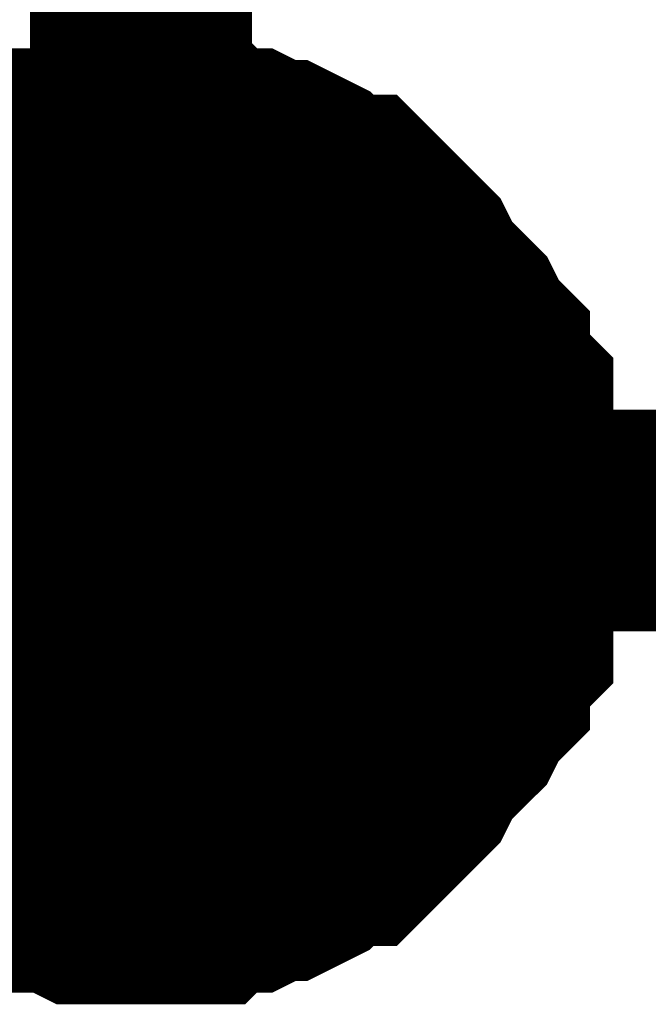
# Model space of a CAD drawing. Header units: inches. Extents: x 0 to 9.5, y -0.01 to 7.51.
# Tile 46 of 59: x 7.7929 to 7.8263, y 5.6241 to 5.6764. Entities that reach past the tile are written whole.
import ezdxf

# ---------------------------------------------------------------- set-up
doc = ezdxf.new("R2010")
doc.units = ezdxf.units.IN
doc.header["$MEASUREMENT"] = 0
doc.layers.add('Sheet', color=255, linetype='Continuous')

msp = doc.modelspace()

# ---------------------------------------------------------------- linework, layer by layer
at = {"layer": 'Sheet'}
for points in [[(6.949602, 5.839534, 0.0118, 0.0118, 0), (6.949602, 5.649802, 0.0118, 0.0118, 0), (7.398943, 5.649802, 0.0118, 0.0118, 0), (7.799322, 5.649802, 0.0118, 0.0118, 0), (8.19908, 5.649802, 0.0118, 0.0118, 0), (8.19908, 5.839534, 0.0118, 0.0118, 0)], [(7.799322, 5.839534, 0.0118, 0.0118, 0), (7.799322, 5.649802, 0.0118, 0.0118, 0)], [(7.786926, 5.665923, 0.0118, 0.0118, 0), (7.788165, 5.666543, 0.0118, 0.0118, 0), (7.788785, 5.666543, 0.0118, 0.0118, 0), (7.789405, 5.667163, 0.0118, 0.0118, 0), (7.790645, 5.667783, 0.0118, 0.0118, 0), (7.791264, 5.668403, 0.0118, 0.0118, 0), (7.792504, 5.668403, 0.0118, 0.0118, 0), (7.793124, 5.669023, 0.0118, 0.0118, 0), (7.794363, 5.669023, 0.0118, 0.0118, 0), (7.794983, 5.669023, 0.0118, 0.0118, 0), (7.796223, 5.669643, 0.0118, 0.0118, 0), (7.797462, 5.669643, 0.0118, 0.0118, 0), (7.798082, 5.669643, 0.0118, 0.0118, 0), (7.799322, 5.669643, 0.0118, 0.0118, 0)], [(7.786926, 5.665923, 0.0118, 0.0118, 0), (7.788165, 5.666543, 0.0118, 0.0118, 0), (7.788785, 5.666543, 0.0118, 0.0118, 0), (7.789405, 5.667163, 0.0118, 0.0118, 0), (7.790645, 5.667783, 0.0118, 0.0118, 0), (7.791264, 5.668403, 0.0118, 0.0118, 0), (7.792504, 5.668403, 0.0118, 0.0118, 0), (7.793124, 5.669023, 0.0118, 0.0118, 0), (7.794363, 5.669023, 0.0118, 0.0118, 0), (7.794983, 5.669023, 0.0118, 0.0118, 0), (7.796223, 5.669643, 0.0118, 0.0118, 0), (7.797462, 5.669643, 0.0118, 0.0118, 0), (7.798082, 5.669643, 0.0118, 0.0118, 0), (7.799322, 5.669643, 0.0118, 0.0118, 0)], [(7.786926, 5.665923, 0.0118, 0.0118, 0), (7.788165, 5.666543, 0.0118, 0.0118, 0), (7.788785, 5.666543, 0.0118, 0.0118, 0), (7.789405, 5.667163, 0.0118, 0.0118, 0), (7.790645, 5.667783, 0.0118, 0.0118, 0), (7.791264, 5.668403, 0.0118, 0.0118, 0), (7.792504, 5.668403, 0.0118, 0.0118, 0), (7.793124, 5.669023, 0.0118, 0.0118, 0), (7.794363, 5.669023, 0.0118, 0.0118, 0), (7.794983, 5.669023, 0.0118, 0.0118, 0), (7.796223, 5.669643, 0.0118, 0.0118, 0), (7.797462, 5.669643, 0.0118, 0.0118, 0), (7.798082, 5.669643, 0.0118, 0.0118, 0), (7.799322, 5.669643, 0.0118, 0.0118, 0)], [(7.786926, 5.665923, 0.0118, 0.0118, 0), (7.788165, 5.666543, 0.0118, 0.0118, 0), (7.788785, 5.666543, 0.0118, 0.0118, 0), (7.789405, 5.667163, 0.0118, 0.0118, 0), (7.790645, 5.667783, 0.0118, 0.0118, 0), (7.791264, 5.668403, 0.0118, 0.0118, 0), (7.792504, 5.668403, 0.0118, 0.0118, 0), (7.793124, 5.669023, 0.0118, 0.0118, 0), (7.794363, 5.669023, 0.0118, 0.0118, 0), (7.794983, 5.669023, 0.0118, 0.0118, 0), (7.796223, 5.669643, 0.0118, 0.0118, 0), (7.797462, 5.669643, 0.0118, 0.0118, 0), (7.798082, 5.669643, 0.0118, 0.0118, 0), (7.799322, 5.669643, 0.0118, 0.0118, 0)], [(7.799322, 5.669643, 0.0118, 0.0118, 0), (7.799322, 5.669643, 0.0118, 0.0118, 0)], [(7.799322, 5.669643, 0.0118, 0.0118, 0), (7.800561, 5.669643, 0.0118, 0.0118, 0), (7.801181, 5.669643, 0.0118, 0.0118, 0), (7.80242, 5.669643, 0.0118, 0.0118, 0), (7.80304, 5.669023, 0.0118, 0.0118, 0), (7.80428, 5.669023, 0.0118, 0.0118, 0), (7.8049, 5.669023, 0.0118, 0.0118, 0), (7.806139, 5.668403, 0.0118, 0.0118, 0), (7.806759, 5.668403, 0.0118, 0.0118, 0), (7.807998, 5.667783, 0.0118, 0.0118, 0), (7.808618, 5.667163, 0.0118, 0.0118, 0), (7.809238, 5.666543, 0.0118, 0.0118, 0), (7.810478, 5.666543, 0.0118, 0.0118, 0), (7.811097, 5.665923, 0.0118, 0.0118, 0), (7.811717, 5.665303, 0.0118, 0.0118, 0), (7.812337, 5.664683, 0.0118, 0.0118, 0), (7.812957, 5.664062, 0.0118, 0.0118, 0), (7.813576, 5.663442, 0.0118, 0.0118, 0), (7.814196, 5.662202, 0.0118, 0.0118, 0), (7.814816, 5.661582, 0.0118, 0.0118, 0), (7.815436, 5.660962, 0.0118, 0.0118, 0), (7.816056, 5.660342, 0.0118, 0.0118, 0), (7.816675, 5.659102, 0.0118, 0.0118, 0), (7.817295, 5.658482, 0.0118, 0.0118, 0), (7.817295, 5.657862, 0.0118, 0.0118, 0), (7.817915, 5.656622, 0.0118, 0.0118, 0), (7.818535, 5.656002, 0.0118, 0.0118, 0), (7.818535, 5.654762, 0.0118, 0.0118, 0), (7.818535, 5.654142, 0.0118, 0.0118, 0), (7.819154, 5.652902, 0.0118, 0.0118, 0), (7.819154, 5.651662, 0.0118, 0.0118, 0), (7.819154, 5.651042, 0.0118, 0.0118, 0), (7.819154, 5.649802, 0.0118, 0.0118, 0)], [(7.799322, 5.669643, 0.0118, 0.0118, 0), (7.799322, 5.669643, 0.0118, 0.0118, 0)], [(7.799322, 5.669643, 0.0118, 0.0118, 0), (7.800561, 5.669643, 0.0118, 0.0118, 0), (7.801181, 5.669643, 0.0118, 0.0118, 0), (7.80242, 5.669643, 0.0118, 0.0118, 0), (7.80304, 5.669023, 0.0118, 0.0118, 0), (7.80428, 5.669023, 0.0118, 0.0118, 0), (7.8049, 5.669023, 0.0118, 0.0118, 0), (7.806139, 5.668403, 0.0118, 0.0118, 0), (7.806759, 5.668403, 0.0118, 0.0118, 0), (7.807998, 5.667783, 0.0118, 0.0118, 0), (7.808618, 5.667163, 0.0118, 0.0118, 0), (7.809238, 5.666543, 0.0118, 0.0118, 0), (7.810478, 5.666543, 0.0118, 0.0118, 0), (7.811097, 5.665923, 0.0118, 0.0118, 0), (7.811717, 5.665303, 0.0118, 0.0118, 0), (7.812337, 5.664683, 0.0118, 0.0118, 0), (7.812957, 5.664062, 0.0118, 0.0118, 0), (7.813576, 5.663442, 0.0118, 0.0118, 0), (7.814196, 5.662202, 0.0118, 0.0118, 0), (7.814816, 5.661582, 0.0118, 0.0118, 0), (7.815436, 5.660962, 0.0118, 0.0118, 0), (7.816056, 5.660342, 0.0118, 0.0118, 0), (7.816675, 5.659102, 0.0118, 0.0118, 0), (7.817295, 5.658482, 0.0118, 0.0118, 0), (7.817295, 5.657862, 0.0118, 0.0118, 0), (7.817915, 5.656622, 0.0118, 0.0118, 0), (7.818535, 5.656002, 0.0118, 0.0118, 0), (7.818535, 5.654762, 0.0118, 0.0118, 0), (7.818535, 5.654142, 0.0118, 0.0118, 0), (7.819154, 5.652902, 0.0118, 0.0118, 0), (7.819154, 5.651662, 0.0118, 0.0118, 0), (7.819154, 5.651042, 0.0118, 0.0118, 0), (7.819154, 5.649802, 0.0118, 0.0118, 0)], [(7.799322, 5.669643, 0.0118, 0.0118, 0), (7.799322, 5.669643, 0.0118, 0.0118, 0)], [(7.799322, 5.669643, 0.0118, 0.0118, 0), (7.800561, 5.669643, 0.0118, 0.0118, 0), (7.801181, 5.669643, 0.0118, 0.0118, 0), (7.80242, 5.669643, 0.0118, 0.0118, 0), (7.80304, 5.669023, 0.0118, 0.0118, 0), (7.80428, 5.669023, 0.0118, 0.0118, 0), (7.8049, 5.669023, 0.0118, 0.0118, 0), (7.806139, 5.668403, 0.0118, 0.0118, 0), (7.806759, 5.668403, 0.0118, 0.0118, 0), (7.807998, 5.667783, 0.0118, 0.0118, 0), (7.808618, 5.667163, 0.0118, 0.0118, 0), (7.809238, 5.666543, 0.0118, 0.0118, 0), (7.810478, 5.666543, 0.0118, 0.0118, 0), (7.811097, 5.665923, 0.0118, 0.0118, 0), (7.811717, 5.665303, 0.0118, 0.0118, 0), (7.812337, 5.664683, 0.0118, 0.0118, 0), (7.812957, 5.664062, 0.0118, 0.0118, 0), (7.813576, 5.663442, 0.0118, 0.0118, 0), (7.814196, 5.662202, 0.0118, 0.0118, 0), (7.814816, 5.661582, 0.0118, 0.0118, 0), (7.815436, 5.660962, 0.0118, 0.0118, 0), (7.816056, 5.660342, 0.0118, 0.0118, 0), (7.816675, 5.659102, 0.0118, 0.0118, 0), (7.817295, 5.658482, 0.0118, 0.0118, 0), (7.817295, 5.657862, 0.0118, 0.0118, 0), (7.817915, 5.656622, 0.0118, 0.0118, 0), (7.818535, 5.656002, 0.0118, 0.0118, 0), (7.818535, 5.654762, 0.0118, 0.0118, 0), (7.818535, 5.654142, 0.0118, 0.0118, 0), (7.819154, 5.652902, 0.0118, 0.0118, 0), (7.819154, 5.651662, 0.0118, 0.0118, 0), (7.819154, 5.651042, 0.0118, 0.0118, 0), (7.819154, 5.649802, 0.0118, 0.0118, 0)], [(7.799322, 5.669643, 0.0118, 0.0118, 0), (7.799322, 5.669643, 0.0118, 0.0118, 0)], [(7.799322, 5.669643, 0.0118, 0.0118, 0), (7.800561, 5.669643, 0.0118, 0.0118, 0), (7.801181, 5.669643, 0.0118, 0.0118, 0), (7.80242, 5.669643, 0.0118, 0.0118, 0), (7.80304, 5.669023, 0.0118, 0.0118, 0), (7.80428, 5.669023, 0.0118, 0.0118, 0), (7.8049, 5.669023, 0.0118, 0.0118, 0), (7.806139, 5.668403, 0.0118, 0.0118, 0), (7.806759, 5.668403, 0.0118, 0.0118, 0), (7.807998, 5.667783, 0.0118, 0.0118, 0), (7.808618, 5.667163, 0.0118, 0.0118, 0), (7.809238, 5.666543, 0.0118, 0.0118, 0), (7.810478, 5.666543, 0.0118, 0.0118, 0), (7.811097, 5.665923, 0.0118, 0.0118, 0), (7.811717, 5.665303, 0.0118, 0.0118, 0), (7.812337, 5.664683, 0.0118, 0.0118, 0), (7.812957, 5.664062, 0.0118, 0.0118, 0), (7.813576, 5.663442, 0.0118, 0.0118, 0), (7.814196, 5.662202, 0.0118, 0.0118, 0), (7.814816, 5.661582, 0.0118, 0.0118, 0), (7.815436, 5.660962, 0.0118, 0.0118, 0), (7.816056, 5.660342, 0.0118, 0.0118, 0), (7.816675, 5.659102, 0.0118, 0.0118, 0), (7.817295, 5.658482, 0.0118, 0.0118, 0), (7.817295, 5.657862, 0.0118, 0.0118, 0), (7.817915, 5.656622, 0.0118, 0.0118, 0), (7.818535, 5.656002, 0.0118, 0.0118, 0), (7.818535, 5.654762, 0.0118, 0.0118, 0), (7.818535, 5.654142, 0.0118, 0.0118, 0), (7.819154, 5.652902, 0.0118, 0.0118, 0), (7.819154, 5.651662, 0.0118, 0.0118, 0), (7.819154, 5.651042, 0.0118, 0.0118, 0), (7.819154, 5.649802, 0.0118, 0.0118, 0)], [(7.790645, 5.667783, 0.0039, 0.0039, 0), (7.791264, 5.668403, 0.0039, 0.0039, 0), (7.792504, 5.668403, 0.0039, 0.0039, 0), (7.793124, 5.669023, 0.0039, 0.0039, 0), (7.794363, 5.669023, 0.0039, 0.0039, 0), (7.794983, 5.669023, 0.0039, 0.0039, 0), (7.796223, 5.669643, 0.0039, 0.0039, 0), (7.797462, 5.669643, 0.0039, 0.0039, 0), (7.798082, 5.669643, 0.0039, 0.0039, 0), (7.799322, 5.669643, 0.0039, 0.0039, 0)], [(7.790645, 5.667783, 0.0039, 0.0039, 0), (7.791264, 5.668403, 0.0039, 0.0039, 0), (7.792504, 5.668403, 0.0039, 0.0039, 0), (7.793124, 5.669023, 0.0039, 0.0039, 0), (7.794363, 5.669023, 0.0039, 0.0039, 0), (7.794983, 5.669023, 0.0039, 0.0039, 0), (7.796223, 5.669643, 0.0039, 0.0039, 0), (7.797462, 5.669643, 0.0039, 0.0039, 0), (7.798082, 5.669643, 0.0039, 0.0039, 0), (7.799322, 5.669643, 0.0039, 0.0039, 0)], [(7.790645, 5.667783, 0.0039, 0.0039, 0), (7.791264, 5.668403, 0.0039, 0.0039, 0), (7.792504, 5.668403, 0.0039, 0.0039, 0), (7.793124, 5.669023, 0.0039, 0.0039, 0), (7.794363, 5.669023, 0.0039, 0.0039, 0), (7.794983, 5.669023, 0.0039, 0.0039, 0), (7.796223, 5.669643, 0.0039, 0.0039, 0), (7.797462, 5.669643, 0.0039, 0.0039, 0), (7.798082, 5.669643, 0.0039, 0.0039, 0), (7.799322, 5.669643, 0.0039, 0.0039, 0)], [(7.790645, 5.667783, 0.0039, 0.0039, 0), (7.791264, 5.668403, 0.0039, 0.0039, 0), (7.792504, 5.668403, 0.0039, 0.0039, 0), (7.793124, 5.669023, 0.0039, 0.0039, 0), (7.794363, 5.669023, 0.0039, 0.0039, 0), (7.794983, 5.669023, 0.0039, 0.0039, 0), (7.796223, 5.669643, 0.0039, 0.0039, 0), (7.797462, 5.669643, 0.0039, 0.0039, 0), (7.798082, 5.669643, 0.0039, 0.0039, 0), (7.799322, 5.669643, 0.0039, 0.0039, 0)], [(7.799322, 5.669643, 0.0039, 0.0039, 0), (7.799322, 5.669643, 0.0039, 0.0039, 0)], [(7.799322, 5.669643, 0.0039, 0.0039, 0), (7.800561, 5.669643, 0.0039, 0.0039, 0), (7.801181, 5.669643, 0.0039, 0.0039, 0), (7.80242, 5.669643, 0.0039, 0.0039, 0), (7.80304, 5.669023, 0.0039, 0.0039, 0), (7.80428, 5.669023, 0.0039, 0.0039, 0), (7.8049, 5.669023, 0.0039, 0.0039, 0), (7.806139, 5.668403, 0.0039, 0.0039, 0), (7.806759, 5.668403, 0.0039, 0.0039, 0), (7.807998, 5.667783, 0.0039, 0.0039, 0), (7.808618, 5.667163, 0.0039, 0.0039, 0), (7.809238, 5.666543, 0.0039, 0.0039, 0), (7.810478, 5.666543, 0.0039, 0.0039, 0), (7.811097, 5.665923, 0.0039, 0.0039, 0), (7.811717, 5.665303, 0.0039, 0.0039, 0), (7.812337, 5.664683, 0.0039, 0.0039, 0), (7.812957, 5.664062, 0.0039, 0.0039, 0), (7.813576, 5.663442, 0.0039, 0.0039, 0), (7.814196, 5.662202, 0.0039, 0.0039, 0), (7.814816, 5.661582, 0.0039, 0.0039, 0), (7.815436, 5.660962, 0.0039, 0.0039, 0), (7.816056, 5.660342, 0.0039, 0.0039, 0), (7.816675, 5.659102, 0.0039, 0.0039, 0), (7.817295, 5.658482, 0.0039, 0.0039, 0), (7.817295, 5.657862, 0.0039, 0.0039, 0), (7.817915, 5.656622, 0.0039, 0.0039, 0), (7.818535, 5.656002, 0.0039, 0.0039, 0), (7.818535, 5.654762, 0.0039, 0.0039, 0), (7.818535, 5.654142, 0.0039, 0.0039, 0), (7.819154, 5.652902, 0.0039, 0.0039, 0), (7.819154, 5.651662, 0.0039, 0.0039, 0), (7.819154, 5.651042, 0.0039, 0.0039, 0), (7.819154, 5.649802, 0.0039, 0.0039, 0)], [(7.799322, 5.669643, 0.0039, 0.0039, 0), (7.799322, 5.669643, 0.0039, 0.0039, 0)], [(7.799322, 5.669643, 0.0039, 0.0039, 0), (7.800561, 5.669643, 0.0039, 0.0039, 0), (7.801181, 5.669643, 0.0039, 0.0039, 0), (7.80242, 5.669643, 0.0039, 0.0039, 0), (7.80304, 5.669023, 0.0039, 0.0039, 0), (7.80428, 5.669023, 0.0039, 0.0039, 0), (7.8049, 5.669023, 0.0039, 0.0039, 0), (7.806139, 5.668403, 0.0039, 0.0039, 0), (7.806759, 5.668403, 0.0039, 0.0039, 0), (7.807998, 5.667783, 0.0039, 0.0039, 0), (7.808618, 5.667163, 0.0039, 0.0039, 0), (7.809238, 5.666543, 0.0039, 0.0039, 0), (7.810478, 5.666543, 0.0039, 0.0039, 0), (7.811097, 5.665923, 0.0039, 0.0039, 0), (7.811717, 5.665303, 0.0039, 0.0039, 0), (7.812337, 5.664683, 0.0039, 0.0039, 0), (7.812957, 5.664062, 0.0039, 0.0039, 0), (7.813576, 5.663442, 0.0039, 0.0039, 0), (7.814196, 5.662202, 0.0039, 0.0039, 0), (7.814816, 5.661582, 0.0039, 0.0039, 0), (7.815436, 5.660962, 0.0039, 0.0039, 0), (7.816056, 5.660342, 0.0039, 0.0039, 0), (7.816675, 5.659102, 0.0039, 0.0039, 0), (7.817295, 5.658482, 0.0039, 0.0039, 0), (7.817295, 5.657862, 0.0039, 0.0039, 0), (7.817915, 5.656622, 0.0039, 0.0039, 0), (7.818535, 5.656002, 0.0039, 0.0039, 0), (7.818535, 5.654762, 0.0039, 0.0039, 0), (7.818535, 5.654142, 0.0039, 0.0039, 0), (7.819154, 5.652902, 0.0039, 0.0039, 0), (7.819154, 5.651662, 0.0039, 0.0039, 0), (7.819154, 5.651042, 0.0039, 0.0039, 0), (7.819154, 5.649802, 0.0039, 0.0039, 0)], [(7.799322, 5.669643, 0.0039, 0.0039, 0), (7.799322, 5.669643, 0.0039, 0.0039, 0)], [(7.799322, 5.669643, 0.0039, 0.0039, 0), (7.800561, 5.669643, 0.0039, 0.0039, 0), (7.801181, 5.669643, 0.0039, 0.0039, 0), (7.80242, 5.669643, 0.0039, 0.0039, 0), (7.80304, 5.669023, 0.0039, 0.0039, 0), (7.80428, 5.669023, 0.0039, 0.0039, 0), (7.8049, 5.669023, 0.0039, 0.0039, 0), (7.806139, 5.668403, 0.0039, 0.0039, 0), (7.806759, 5.668403, 0.0039, 0.0039, 0), (7.807998, 5.667783, 0.0039, 0.0039, 0), (7.808618, 5.667163, 0.0039, 0.0039, 0), (7.809238, 5.666543, 0.0039, 0.0039, 0), (7.810478, 5.666543, 0.0039, 0.0039, 0), (7.811097, 5.665923, 0.0039, 0.0039, 0), (7.811717, 5.665303, 0.0039, 0.0039, 0), (7.812337, 5.664683, 0.0039, 0.0039, 0), (7.812957, 5.664062, 0.0039, 0.0039, 0), (7.813576, 5.663442, 0.0039, 0.0039, 0), (7.814196, 5.662202, 0.0039, 0.0039, 0), (7.814816, 5.661582, 0.0039, 0.0039, 0), (7.815436, 5.660962, 0.0039, 0.0039, 0), (7.816056, 5.660342, 0.0039, 0.0039, 0), (7.816675, 5.659102, 0.0039, 0.0039, 0), (7.817295, 5.658482, 0.0039, 0.0039, 0), (7.817295, 5.657862, 0.0039, 0.0039, 0), (7.817915, 5.656622, 0.0039, 0.0039, 0), (7.818535, 5.656002, 0.0039, 0.0039, 0), (7.818535, 5.654762, 0.0039, 0.0039, 0), (7.818535, 5.654142, 0.0039, 0.0039, 0), (7.819154, 5.652902, 0.0039, 0.0039, 0), (7.819154, 5.651662, 0.0039, 0.0039, 0), (7.819154, 5.651042, 0.0039, 0.0039, 0), (7.819154, 5.649802, 0.0039, 0.0039, 0)], [(7.799322, 5.669643, 0.0039, 0.0039, 0), (7.799322, 5.669643, 0.0039, 0.0039, 0)], [(7.799322, 5.669643, 0.0039, 0.0039, 0), (7.800561, 5.669643, 0.0039, 0.0039, 0), (7.801181, 5.669643, 0.0039, 0.0039, 0), (7.80242, 5.669643, 0.0039, 0.0039, 0), (7.80304, 5.669023, 0.0039, 0.0039, 0), (7.80428, 5.669023, 0.0039, 0.0039, 0), (7.8049, 5.669023, 0.0039, 0.0039, 0), (7.806139, 5.668403, 0.0039, 0.0039, 0), (7.806759, 5.668403, 0.0039, 0.0039, 0), (7.807998, 5.667783, 0.0039, 0.0039, 0), (7.808618, 5.667163, 0.0039, 0.0039, 0), (7.809238, 5.666543, 0.0039, 0.0039, 0), (7.810478, 5.666543, 0.0039, 0.0039, 0), (7.811097, 5.665923, 0.0039, 0.0039, 0), (7.811717, 5.665303, 0.0039, 0.0039, 0), (7.812337, 5.664683, 0.0039, 0.0039, 0), (7.812957, 5.664062, 0.0039, 0.0039, 0), (7.813576, 5.663442, 0.0039, 0.0039, 0), (7.814196, 5.662202, 0.0039, 0.0039, 0), (7.814816, 5.661582, 0.0039, 0.0039, 0), (7.815436, 5.660962, 0.0039, 0.0039, 0), (7.816056, 5.660342, 0.0039, 0.0039, 0), (7.816675, 5.659102, 0.0039, 0.0039, 0), (7.817295, 5.658482, 0.0039, 0.0039, 0), (7.817295, 5.657862, 0.0039, 0.0039, 0), (7.817915, 5.656622, 0.0039, 0.0039, 0), (7.818535, 5.656002, 0.0039, 0.0039, 0), (7.818535, 5.654762, 0.0039, 0.0039, 0), (7.818535, 5.654142, 0.0039, 0.0039, 0), (7.819154, 5.652902, 0.0039, 0.0039, 0), (7.819154, 5.651662, 0.0039, 0.0039, 0), (7.819154, 5.651042, 0.0039, 0.0039, 0), (7.819154, 5.649802, 0.0039, 0.0039, 0)], [(7.819154, 5.649802, 0.0118, 0.0118, 0), (7.819154, 5.648562, 0.0118, 0.0118, 0), (7.819154, 5.647941, 0.0118, 0.0118, 0), (7.819154, 5.646701, 0.0118, 0.0118, 0), (7.818535, 5.645461, 0.0118, 0.0118, 0), (7.818535, 5.644841, 0.0118, 0.0118, 0), (7.818535, 5.643601, 0.0118, 0.0118, 0), (7.817915, 5.642981, 0.0118, 0.0118, 0), (7.817295, 5.641741, 0.0118, 0.0118, 0), (7.817295, 5.641121, 0.0118, 0.0118, 0), (7.816675, 5.640501, 0.0118, 0.0118, 0), (7.816056, 5.639261, 0.0118, 0.0118, 0), (7.815436, 5.638641, 0.0118, 0.0118, 0), (7.814816, 5.638021, 0.0118, 0.0118, 0), (7.814196, 5.637401, 0.0118, 0.0118, 0), (7.813576, 5.636161, 0.0118, 0.0118, 0), (7.812957, 5.635541, 0.0118, 0.0118, 0), (7.812337, 5.634921, 0.0118, 0.0118, 0), (7.811717, 5.634301, 0.0118, 0.0118, 0), (7.811097, 5.633681, 0.0118, 0.0118, 0), (7.810478, 5.633061, 0.0118, 0.0118, 0), (7.809238, 5.633061, 0.0118, 0.0118, 0), (7.808618, 5.63244, 0.0118, 0.0118, 0), (7.807998, 5.63182, 0.0118, 0.0118, 0), (7.806759, 5.6312, 0.0118, 0.0118, 0), (7.806139, 5.6312, 0.0118, 0.0118, 0), (7.8049, 5.63058, 0.0118, 0.0118, 0), (7.80428, 5.63058, 0.0118, 0.0118, 0), (7.80304, 5.63058, 0.0118, 0.0118, 0), (7.80242, 5.62996, 0.0118, 0.0118, 0), (7.801181, 5.62996, 0.0118, 0.0118, 0), (7.800561, 5.62996, 0.0118, 0.0118, 0), (7.799322, 5.62996, 0.0118, 0.0118, 0)], [(7.819154, 5.649802, 0.0118, 0.0118, 0), (7.819154, 5.648562, 0.0118, 0.0118, 0), (7.819154, 5.647941, 0.0118, 0.0118, 0), (7.819154, 5.646701, 0.0118, 0.0118, 0), (7.818535, 5.645461, 0.0118, 0.0118, 0), (7.818535, 5.644841, 0.0118, 0.0118, 0), (7.818535, 5.643601, 0.0118, 0.0118, 0), (7.817915, 5.642981, 0.0118, 0.0118, 0), (7.817295, 5.641741, 0.0118, 0.0118, 0), (7.817295, 5.641121, 0.0118, 0.0118, 0), (7.816675, 5.640501, 0.0118, 0.0118, 0), (7.816056, 5.639261, 0.0118, 0.0118, 0), (7.815436, 5.638641, 0.0118, 0.0118, 0), (7.814816, 5.638021, 0.0118, 0.0118, 0), (7.814196, 5.637401, 0.0118, 0.0118, 0), (7.813576, 5.636161, 0.0118, 0.0118, 0), (7.812957, 5.635541, 0.0118, 0.0118, 0), (7.812337, 5.634921, 0.0118, 0.0118, 0), (7.811717, 5.634301, 0.0118, 0.0118, 0), (7.811097, 5.633681, 0.0118, 0.0118, 0), (7.810478, 5.633061, 0.0118, 0.0118, 0), (7.809238, 5.633061, 0.0118, 0.0118, 0), (7.808618, 5.63244, 0.0118, 0.0118, 0), (7.807998, 5.63182, 0.0118, 0.0118, 0), (7.806759, 5.6312, 0.0118, 0.0118, 0), (7.806139, 5.6312, 0.0118, 0.0118, 0), (7.8049, 5.63058, 0.0118, 0.0118, 0), (7.80428, 5.63058, 0.0118, 0.0118, 0), (7.80304, 5.63058, 0.0118, 0.0118, 0), (7.80242, 5.62996, 0.0118, 0.0118, 0), (7.801181, 5.62996, 0.0118, 0.0118, 0), (7.800561, 5.62996, 0.0118, 0.0118, 0), (7.799322, 5.62996, 0.0118, 0.0118, 0)], [(7.819154, 5.649802, 0.0118, 0.0118, 0), (7.819154, 5.648562, 0.0118, 0.0118, 0), (7.819154, 5.647941, 0.0118, 0.0118, 0), (7.819154, 5.646701, 0.0118, 0.0118, 0), (7.818535, 5.645461, 0.0118, 0.0118, 0), (7.818535, 5.644841, 0.0118, 0.0118, 0), (7.818535, 5.643601, 0.0118, 0.0118, 0), (7.817915, 5.642981, 0.0118, 0.0118, 0), (7.817295, 5.641741, 0.0118, 0.0118, 0), (7.817295, 5.641121, 0.0118, 0.0118, 0), (7.816675, 5.640501, 0.0118, 0.0118, 0), (7.816056, 5.639261, 0.0118, 0.0118, 0), (7.815436, 5.638641, 0.0118, 0.0118, 0), (7.814816, 5.638021, 0.0118, 0.0118, 0), (7.814196, 5.637401, 0.0118, 0.0118, 0), (7.813576, 5.636161, 0.0118, 0.0118, 0), (7.812957, 5.635541, 0.0118, 0.0118, 0), (7.812337, 5.634921, 0.0118, 0.0118, 0), (7.811717, 5.634301, 0.0118, 0.0118, 0), (7.811097, 5.633681, 0.0118, 0.0118, 0), (7.810478, 5.633061, 0.0118, 0.0118, 0), (7.809238, 5.633061, 0.0118, 0.0118, 0), (7.808618, 5.63244, 0.0118, 0.0118, 0), (7.807998, 5.63182, 0.0118, 0.0118, 0), (7.806759, 5.6312, 0.0118, 0.0118, 0), (7.806139, 5.6312, 0.0118, 0.0118, 0), (7.8049, 5.63058, 0.0118, 0.0118, 0), (7.80428, 5.63058, 0.0118, 0.0118, 0), (7.80304, 5.63058, 0.0118, 0.0118, 0), (7.80242, 5.62996, 0.0118, 0.0118, 0), (7.801181, 5.62996, 0.0118, 0.0118, 0), (7.800561, 5.62996, 0.0118, 0.0118, 0), (7.799322, 5.62996, 0.0118, 0.0118, 0)], [(7.819154, 5.649802, 0.0118, 0.0118, 0), (7.819154, 5.648562, 0.0118, 0.0118, 0), (7.819154, 5.647941, 0.0118, 0.0118, 0), (7.819154, 5.646701, 0.0118, 0.0118, 0), (7.818535, 5.645461, 0.0118, 0.0118, 0), (7.818535, 5.644841, 0.0118, 0.0118, 0), (7.818535, 5.643601, 0.0118, 0.0118, 0), (7.817915, 5.642981, 0.0118, 0.0118, 0), (7.817295, 5.641741, 0.0118, 0.0118, 0), (7.817295, 5.641121, 0.0118, 0.0118, 0), (7.816675, 5.640501, 0.0118, 0.0118, 0), (7.816056, 5.639261, 0.0118, 0.0118, 0), (7.815436, 5.638641, 0.0118, 0.0118, 0), (7.814816, 5.638021, 0.0118, 0.0118, 0), (7.814196, 5.637401, 0.0118, 0.0118, 0), (7.813576, 5.636161, 0.0118, 0.0118, 0), (7.812957, 5.635541, 0.0118, 0.0118, 0), (7.812337, 5.634921, 0.0118, 0.0118, 0), (7.811717, 5.634301, 0.0118, 0.0118, 0), (7.811097, 5.633681, 0.0118, 0.0118, 0), (7.810478, 5.633061, 0.0118, 0.0118, 0), (7.809238, 5.633061, 0.0118, 0.0118, 0), (7.808618, 5.63244, 0.0118, 0.0118, 0), (7.807998, 5.63182, 0.0118, 0.0118, 0), (7.806759, 5.6312, 0.0118, 0.0118, 0), (7.806139, 5.6312, 0.0118, 0.0118, 0), (7.8049, 5.63058, 0.0118, 0.0118, 0), (7.80428, 5.63058, 0.0118, 0.0118, 0), (7.80304, 5.63058, 0.0118, 0.0118, 0), (7.80242, 5.62996, 0.0118, 0.0118, 0), (7.801181, 5.62996, 0.0118, 0.0118, 0), (7.800561, 5.62996, 0.0118, 0.0118, 0), (7.799322, 5.62996, 0.0118, 0.0118, 0)], [(7.819154, 5.649802, 0.0118, 0.0118, 0), (7.819154, 5.649802, 0.0118, 0.0118, 0), (7.819154, 5.649802, 0.0118, 0.0118, 0), (7.819154, 5.649802, 0.0118, 0.0118, 0), (7.819154, 5.649802, 0.0118, 0.0118, 0), (7.819154, 5.649802, 0.0118, 0.0118, 0), (7.819154, 5.649802, 0.0118, 0.0118, 0), (7.819154, 5.649802, 0.0118, 0.0118, 0), (7.819154, 5.649802, 0.0118, 0.0118, 0), (7.819154, 5.649802, 0.0118, 0.0118, 0), (7.819154, 5.649802, 0.0118, 0.0118, 0), (7.819154, 5.649802, 0.0118, 0.0118, 0), (7.819154, 5.649802, 0.0118, 0.0118, 0), (7.819154, 5.649802, 0.0118, 0.0118, 0), (7.819154, 5.649802, 0.0118, 0.0118, 0), (7.819154, 5.649802, 0.0118, 0.0118, 0), (7.819154, 5.649802, 0.0118, 0.0118, 0), (7.819154, 5.649802, 0.0118, 0.0118, 0), (7.819154, 5.649802, 0.0118, 0.0118, 0), (7.819154, 5.649802, 0.0118, 0.0118, 0), (7.819154, 5.649802, 0.0118, 0.0118, 0), (7.819154, 5.649802, 0.0118, 0.0118, 0), (7.819154, 5.649802, 0.0118, 0.0118, 0), (7.819154, 5.649802, 0.0118, 0.0118, 0), (7.819154, 5.649802, 0.0118, 0.0118, 0), (7.819154, 5.649802, 0.0118, 0.0118, 0), (7.819154, 5.649802, 0.0118, 0.0118, 0), (7.819154, 5.649802, 0.0118, 0.0118, 0), (7.819154, 5.649802, 0.0118, 0.0118, 0), (7.819154, 5.649802, 0.0118, 0.0118, 0), (7.819154, 5.649802, 0.0118, 0.0118, 0), (7.819154, 5.649802, 0.0118, 0.0118, 0), (7.819154, 5.649802, 0.0118, 0.0118, 0)], [(7.819154, 5.649802, 0.0118, 0.0118, 0), (7.819154, 5.649802, 0.0118, 0.0118, 0)], [(7.819154, 5.649802, 0.0118, 0.0118, 0), (7.819154, 5.649802, 0.0118, 0.0118, 0), (7.819154, 5.649802, 0.0118, 0.0118, 0), (7.819154, 5.649802, 0.0118, 0.0118, 0), (7.819154, 5.649802, 0.0118, 0.0118, 0), (7.819154, 5.649802, 0.0118, 0.0118, 0), (7.819154, 5.649802, 0.0118, 0.0118, 0), (7.819154, 5.649802, 0.0118, 0.0118, 0), (7.819154, 5.649802, 0.0118, 0.0118, 0), (7.819154, 5.649802, 0.0118, 0.0118, 0), (7.819154, 5.649802, 0.0118, 0.0118, 0), (7.819154, 5.649802, 0.0118, 0.0118, 0), (7.819154, 5.649802, 0.0118, 0.0118, 0), (7.819154, 5.649802, 0.0118, 0.0118, 0), (7.819154, 5.649802, 0.0118, 0.0118, 0), (7.819154, 5.649802, 0.0118, 0.0118, 0), (7.819154, 5.649802, 0.0118, 0.0118, 0), (7.819154, 5.649802, 0.0118, 0.0118, 0), (7.819154, 5.649802, 0.0118, 0.0118, 0), (7.819154, 5.649802, 0.0118, 0.0118, 0), (7.819154, 5.649802, 0.0118, 0.0118, 0), (7.819154, 5.649802, 0.0118, 0.0118, 0), (7.819154, 5.649802, 0.0118, 0.0118, 0), (7.819154, 5.649802, 0.0118, 0.0118, 0), (7.819154, 5.649802, 0.0118, 0.0118, 0), (7.819154, 5.649802, 0.0118, 0.0118, 0), (7.819154, 5.649802, 0.0118, 0.0118, 0), (7.819154, 5.649802, 0.0118, 0.0118, 0), (7.819154, 5.649802, 0.0118, 0.0118, 0), (7.819154, 5.649802, 0.0118, 0.0118, 0), (7.819154, 5.649802, 0.0118, 0.0118, 0), (7.819154, 5.649802, 0.0118, 0.0118, 0), (7.819154, 5.649802, 0.0118, 0.0118, 0)], [(7.819154, 5.649802, 0.0118, 0.0118, 0), (7.819154, 5.649802, 0.0118, 0.0118, 0)], [(7.819154, 5.649802, 0.0118, 0.0118, 0), (7.819154, 5.649802, 0.0118, 0.0118, 0), (7.819154, 5.649802, 0.0118, 0.0118, 0), (7.819154, 5.649802, 0.0118, 0.0118, 0), (7.819154, 5.649802, 0.0118, 0.0118, 0), (7.819154, 5.649802, 0.0118, 0.0118, 0), (7.819154, 5.649802, 0.0118, 0.0118, 0), (7.819154, 5.649802, 0.0118, 0.0118, 0), (7.819154, 5.649802, 0.0118, 0.0118, 0), (7.819154, 5.649802, 0.0118, 0.0118, 0), (7.819154, 5.649802, 0.0118, 0.0118, 0), (7.819154, 5.649802, 0.0118, 0.0118, 0), (7.819154, 5.649802, 0.0118, 0.0118, 0), (7.819154, 5.649802, 0.0118, 0.0118, 0), (7.819154, 5.649802, 0.0118, 0.0118, 0), (7.819154, 5.649802, 0.0118, 0.0118, 0), (7.819154, 5.649802, 0.0118, 0.0118, 0), (7.819154, 5.649802, 0.0118, 0.0118, 0), (7.819154, 5.649802, 0.0118, 0.0118, 0), (7.819154, 5.649802, 0.0118, 0.0118, 0), (7.819154, 5.649802, 0.0118, 0.0118, 0), (7.819154, 5.649802, 0.0118, 0.0118, 0), (7.819154, 5.649802, 0.0118, 0.0118, 0), (7.819154, 5.649802, 0.0118, 0.0118, 0), (7.819154, 5.649802, 0.0118, 0.0118, 0), (7.819154, 5.649802, 0.0118, 0.0118, 0), (7.819154, 5.649802, 0.0118, 0.0118, 0), (7.819154, 5.649802, 0.0118, 0.0118, 0), (7.819154, 5.649802, 0.0118, 0.0118, 0), (7.819154, 5.649802, 0.0118, 0.0118, 0), (7.819154, 5.649802, 0.0118, 0.0118, 0), (7.819154, 5.649802, 0.0118, 0.0118, 0), (7.819154, 5.649802, 0.0118, 0.0118, 0)], [(7.819154, 5.649802, 0.0118, 0.0118, 0), (7.819154, 5.649802, 0.0118, 0.0118, 0)], [(7.819154, 5.649802, 0.0118, 0.0118, 0), (7.819154, 5.649802, 0.0118, 0.0118, 0), (7.819154, 5.649802, 0.0118, 0.0118, 0), (7.819154, 5.649802, 0.0118, 0.0118, 0), (7.819154, 5.649802, 0.0118, 0.0118, 0), (7.819154, 5.649802, 0.0118, 0.0118, 0), (7.819154, 5.649802, 0.0118, 0.0118, 0), (7.819154, 5.649802, 0.0118, 0.0118, 0), (7.819154, 5.649802, 0.0118, 0.0118, 0), (7.819154, 5.649802, 0.0118, 0.0118, 0), (7.819154, 5.649802, 0.0118, 0.0118, 0), (7.819154, 5.649802, 0.0118, 0.0118, 0), (7.819154, 5.649802, 0.0118, 0.0118, 0), (7.819154, 5.649802, 0.0118, 0.0118, 0), (7.819154, 5.649802, 0.0118, 0.0118, 0), (7.819154, 5.649802, 0.0118, 0.0118, 0), (7.819154, 5.649802, 0.0118, 0.0118, 0), (7.819154, 5.649802, 0.0118, 0.0118, 0), (7.819154, 5.649802, 0.0118, 0.0118, 0), (7.819154, 5.649802, 0.0118, 0.0118, 0), (7.819154, 5.649802, 0.0118, 0.0118, 0), (7.819154, 5.649802, 0.0118, 0.0118, 0), (7.819154, 5.649802, 0.0118, 0.0118, 0), (7.819154, 5.649802, 0.0118, 0.0118, 0), (7.819154, 5.649802, 0.0118, 0.0118, 0), (7.819154, 5.649802, 0.0118, 0.0118, 0), (7.819154, 5.649802, 0.0118, 0.0118, 0), (7.819154, 5.649802, 0.0118, 0.0118, 0), (7.819154, 5.649802, 0.0118, 0.0118, 0), (7.819154, 5.649802, 0.0118, 0.0118, 0), (7.819154, 5.649802, 0.0118, 0.0118, 0), (7.819154, 5.649802, 0.0118, 0.0118, 0), (7.819154, 5.649802, 0.0118, 0.0118, 0)], [(7.819154, 5.649802, 0.0118, 0.0118, 0), (7.819154, 5.649802, 0.0118, 0.0118, 0)], [(7.819154, 5.649802, 0.0039, 0.0039, 0), (7.819154, 5.648562, 0.0039, 0.0039, 0), (7.819154, 5.647941, 0.0039, 0.0039, 0), (7.819154, 5.646701, 0.0039, 0.0039, 0), (7.818535, 5.645461, 0.0039, 0.0039, 0), (7.818535, 5.644841, 0.0039, 0.0039, 0), (7.818535, 5.643601, 0.0039, 0.0039, 0), (7.817915, 5.642981, 0.0039, 0.0039, 0), (7.817295, 5.641741, 0.0039, 0.0039, 0), (7.817295, 5.641121, 0.0039, 0.0039, 0), (7.816675, 5.640501, 0.0039, 0.0039, 0), (7.816056, 5.639261, 0.0039, 0.0039, 0), (7.815436, 5.638641, 0.0039, 0.0039, 0), (7.814816, 5.638021, 0.0039, 0.0039, 0), (7.814196, 5.637401, 0.0039, 0.0039, 0), (7.813576, 5.636161, 0.0039, 0.0039, 0), (7.812957, 5.635541, 0.0039, 0.0039, 0), (7.812337, 5.634921, 0.0039, 0.0039, 0), (7.811717, 5.634301, 0.0039, 0.0039, 0), (7.811097, 5.633681, 0.0039, 0.0039, 0), (7.810478, 5.633061, 0.0039, 0.0039, 0), (7.809238, 5.633061, 0.0039, 0.0039, 0), (7.808618, 5.63244, 0.0039, 0.0039, 0), (7.807998, 5.63182, 0.0039, 0.0039, 0), (7.806759, 5.6312, 0.0039, 0.0039, 0), (7.806139, 5.6312, 0.0039, 0.0039, 0), (7.8049, 5.63058, 0.0039, 0.0039, 0), (7.80428, 5.63058, 0.0039, 0.0039, 0), (7.80304, 5.63058, 0.0039, 0.0039, 0), (7.80242, 5.62996, 0.0039, 0.0039, 0), (7.801181, 5.62996, 0.0039, 0.0039, 0), (7.800561, 5.62996, 0.0039, 0.0039, 0), (7.799322, 5.62996, 0.0039, 0.0039, 0)], [(7.819154, 5.649802, 0.0039, 0.0039, 0), (7.819154, 5.648562, 0.0039, 0.0039, 0), (7.819154, 5.647941, 0.0039, 0.0039, 0), (7.819154, 5.646701, 0.0039, 0.0039, 0), (7.818535, 5.645461, 0.0039, 0.0039, 0), (7.818535, 5.644841, 0.0039, 0.0039, 0), (7.818535, 5.643601, 0.0039, 0.0039, 0), (7.817915, 5.642981, 0.0039, 0.0039, 0), (7.817295, 5.641741, 0.0039, 0.0039, 0), (7.817295, 5.641121, 0.0039, 0.0039, 0), (7.816675, 5.640501, 0.0039, 0.0039, 0), (7.816056, 5.639261, 0.0039, 0.0039, 0), (7.815436, 5.638641, 0.0039, 0.0039, 0), (7.814816, 5.638021, 0.0039, 0.0039, 0), (7.814196, 5.637401, 0.0039, 0.0039, 0), (7.813576, 5.636161, 0.0039, 0.0039, 0), (7.812957, 5.635541, 0.0039, 0.0039, 0), (7.812337, 5.634921, 0.0039, 0.0039, 0), (7.811717, 5.634301, 0.0039, 0.0039, 0), (7.811097, 5.633681, 0.0039, 0.0039, 0), (7.810478, 5.633061, 0.0039, 0.0039, 0), (7.809238, 5.633061, 0.0039, 0.0039, 0), (7.808618, 5.63244, 0.0039, 0.0039, 0), (7.807998, 5.63182, 0.0039, 0.0039, 0), (7.806759, 5.6312, 0.0039, 0.0039, 0), (7.806139, 5.6312, 0.0039, 0.0039, 0), (7.8049, 5.63058, 0.0039, 0.0039, 0), (7.80428, 5.63058, 0.0039, 0.0039, 0), (7.80304, 5.63058, 0.0039, 0.0039, 0), (7.80242, 5.62996, 0.0039, 0.0039, 0), (7.801181, 5.62996, 0.0039, 0.0039, 0), (7.800561, 5.62996, 0.0039, 0.0039, 0), (7.799322, 5.62996, 0.0039, 0.0039, 0)], [(7.819154, 5.649802, 0.0039, 0.0039, 0), (7.819154, 5.648562, 0.0039, 0.0039, 0), (7.819154, 5.647941, 0.0039, 0.0039, 0), (7.819154, 5.646701, 0.0039, 0.0039, 0), (7.818535, 5.645461, 0.0039, 0.0039, 0), (7.818535, 5.644841, 0.0039, 0.0039, 0), (7.818535, 5.643601, 0.0039, 0.0039, 0), (7.817915, 5.642981, 0.0039, 0.0039, 0), (7.817295, 5.641741, 0.0039, 0.0039, 0), (7.817295, 5.641121, 0.0039, 0.0039, 0), (7.816675, 5.640501, 0.0039, 0.0039, 0), (7.816056, 5.639261, 0.0039, 0.0039, 0), (7.815436, 5.638641, 0.0039, 0.0039, 0), (7.814816, 5.638021, 0.0039, 0.0039, 0), (7.814196, 5.637401, 0.0039, 0.0039, 0), (7.813576, 5.636161, 0.0039, 0.0039, 0), (7.812957, 5.635541, 0.0039, 0.0039, 0), (7.812337, 5.634921, 0.0039, 0.0039, 0), (7.811717, 5.634301, 0.0039, 0.0039, 0), (7.811097, 5.633681, 0.0039, 0.0039, 0), (7.810478, 5.633061, 0.0039, 0.0039, 0), (7.809238, 5.633061, 0.0039, 0.0039, 0), (7.808618, 5.63244, 0.0039, 0.0039, 0), (7.807998, 5.63182, 0.0039, 0.0039, 0), (7.806759, 5.6312, 0.0039, 0.0039, 0), (7.806139, 5.6312, 0.0039, 0.0039, 0), (7.8049, 5.63058, 0.0039, 0.0039, 0), (7.80428, 5.63058, 0.0039, 0.0039, 0), (7.80304, 5.63058, 0.0039, 0.0039, 0), (7.80242, 5.62996, 0.0039, 0.0039, 0), (7.801181, 5.62996, 0.0039, 0.0039, 0), (7.800561, 5.62996, 0.0039, 0.0039, 0), (7.799322, 5.62996, 0.0039, 0.0039, 0)], [(7.819154, 5.649802, 0.0039, 0.0039, 0), (7.819154, 5.648562, 0.0039, 0.0039, 0), (7.819154, 5.647941, 0.0039, 0.0039, 0), (7.819154, 5.646701, 0.0039, 0.0039, 0), (7.818535, 5.645461, 0.0039, 0.0039, 0), (7.818535, 5.644841, 0.0039, 0.0039, 0), (7.818535, 5.643601, 0.0039, 0.0039, 0), (7.817915, 5.642981, 0.0039, 0.0039, 0), (7.817295, 5.641741, 0.0039, 0.0039, 0), (7.817295, 5.641121, 0.0039, 0.0039, 0), (7.816675, 5.640501, 0.0039, 0.0039, 0), (7.816056, 5.639261, 0.0039, 0.0039, 0), (7.815436, 5.638641, 0.0039, 0.0039, 0), (7.814816, 5.638021, 0.0039, 0.0039, 0), (7.814196, 5.637401, 0.0039, 0.0039, 0), (7.813576, 5.636161, 0.0039, 0.0039, 0), (7.812957, 5.635541, 0.0039, 0.0039, 0), (7.812337, 5.634921, 0.0039, 0.0039, 0), (7.811717, 5.634301, 0.0039, 0.0039, 0), (7.811097, 5.633681, 0.0039, 0.0039, 0), (7.810478, 5.633061, 0.0039, 0.0039, 0), (7.809238, 5.633061, 0.0039, 0.0039, 0), (7.808618, 5.63244, 0.0039, 0.0039, 0), (7.807998, 5.63182, 0.0039, 0.0039, 0), (7.806759, 5.6312, 0.0039, 0.0039, 0), (7.806139, 5.6312, 0.0039, 0.0039, 0), (7.8049, 5.63058, 0.0039, 0.0039, 0), (7.80428, 5.63058, 0.0039, 0.0039, 0), (7.80304, 5.63058, 0.0039, 0.0039, 0), (7.80242, 5.62996, 0.0039, 0.0039, 0), (7.801181, 5.62996, 0.0039, 0.0039, 0), (7.800561, 5.62996, 0.0039, 0.0039, 0), (7.799322, 5.62996, 0.0039, 0.0039, 0)], [(7.819154, 5.649802, 0.0039, 0.0039, 0), (7.819154, 5.649802, 0.0039, 0.0039, 0), (7.819154, 5.649802, 0.0039, 0.0039, 0), (7.819154, 5.649802, 0.0039, 0.0039, 0), (7.819154, 5.649802, 0.0039, 0.0039, 0), (7.819154, 5.649802, 0.0039, 0.0039, 0), (7.819154, 5.649802, 0.0039, 0.0039, 0), (7.819154, 5.649802, 0.0039, 0.0039, 0), (7.819154, 5.649802, 0.0039, 0.0039, 0), (7.819154, 5.649802, 0.0039, 0.0039, 0), (7.819154, 5.649802, 0.0039, 0.0039, 0), (7.819154, 5.649802, 0.0039, 0.0039, 0), (7.819154, 5.649802, 0.0039, 0.0039, 0), (7.819154, 5.649802, 0.0039, 0.0039, 0), (7.819154, 5.649802, 0.0039, 0.0039, 0), (7.819154, 5.649802, 0.0039, 0.0039, 0), (7.819154, 5.649802, 0.0039, 0.0039, 0), (7.819154, 5.649802, 0.0039, 0.0039, 0), (7.819154, 5.649802, 0.0039, 0.0039, 0), (7.819154, 5.649802, 0.0039, 0.0039, 0), (7.819154, 5.649802, 0.0039, 0.0039, 0), (7.819154, 5.649802, 0.0039, 0.0039, 0), (7.819154, 5.649802, 0.0039, 0.0039, 0), (7.819154, 5.649802, 0.0039, 0.0039, 0), (7.819154, 5.649802, 0.0039, 0.0039, 0), (7.819154, 5.649802, 0.0039, 0.0039, 0), (7.819154, 5.649802, 0.0039, 0.0039, 0), (7.819154, 5.649802, 0.0039, 0.0039, 0), (7.819154, 5.649802, 0.0039, 0.0039, 0), (7.819154, 5.649802, 0.0039, 0.0039, 0), (7.819154, 5.649802, 0.0039, 0.0039, 0), (7.819154, 5.649802, 0.0039, 0.0039, 0), (7.819154, 5.649802, 0.0039, 0.0039, 0)], [(7.819154, 5.649802, 0.0039, 0.0039, 0), (7.819154, 5.649802, 0.0039, 0.0039, 0)], [(7.819154, 5.649802, 0.0039, 0.0039, 0), (7.819154, 5.649802, 0.0039, 0.0039, 0), (7.819154, 5.649802, 0.0039, 0.0039, 0), (7.819154, 5.649802, 0.0039, 0.0039, 0), (7.819154, 5.649802, 0.0039, 0.0039, 0), (7.819154, 5.649802, 0.0039, 0.0039, 0), (7.819154, 5.649802, 0.0039, 0.0039, 0), (7.819154, 5.649802, 0.0039, 0.0039, 0), (7.819154, 5.649802, 0.0039, 0.0039, 0), (7.819154, 5.649802, 0.0039, 0.0039, 0), (7.819154, 5.649802, 0.0039, 0.0039, 0), (7.819154, 5.649802, 0.0039, 0.0039, 0), (7.819154, 5.649802, 0.0039, 0.0039, 0), (7.819154, 5.649802, 0.0039, 0.0039, 0), (7.819154, 5.649802, 0.0039, 0.0039, 0), (7.819154, 5.649802, 0.0039, 0.0039, 0), (7.819154, 5.649802, 0.0039, 0.0039, 0), (7.819154, 5.649802, 0.0039, 0.0039, 0), (7.819154, 5.649802, 0.0039, 0.0039, 0), (7.819154, 5.649802, 0.0039, 0.0039, 0), (7.819154, 5.649802, 0.0039, 0.0039, 0), (7.819154, 5.649802, 0.0039, 0.0039, 0), (7.819154, 5.649802, 0.0039, 0.0039, 0), (7.819154, 5.649802, 0.0039, 0.0039, 0), (7.819154, 5.649802, 0.0039, 0.0039, 0), (7.819154, 5.649802, 0.0039, 0.0039, 0), (7.819154, 5.649802, 0.0039, 0.0039, 0), (7.819154, 5.649802, 0.0039, 0.0039, 0), (7.819154, 5.649802, 0.0039, 0.0039, 0), (7.819154, 5.649802, 0.0039, 0.0039, 0), (7.819154, 5.649802, 0.0039, 0.0039, 0), (7.819154, 5.649802, 0.0039, 0.0039, 0), (7.819154, 5.649802, 0.0039, 0.0039, 0)], [(7.819154, 5.649802, 0.0039, 0.0039, 0), (7.819154, 5.649802, 0.0039, 0.0039, 0)], [(7.819154, 5.649802, 0.0039, 0.0039, 0), (7.819154, 5.649802, 0.0039, 0.0039, 0), (7.819154, 5.649802, 0.0039, 0.0039, 0), (7.819154, 5.649802, 0.0039, 0.0039, 0), (7.819154, 5.649802, 0.0039, 0.0039, 0), (7.819154, 5.649802, 0.0039, 0.0039, 0), (7.819154, 5.649802, 0.0039, 0.0039, 0), (7.819154, 5.649802, 0.0039, 0.0039, 0), (7.819154, 5.649802, 0.0039, 0.0039, 0), (7.819154, 5.649802, 0.0039, 0.0039, 0), (7.819154, 5.649802, 0.0039, 0.0039, 0), (7.819154, 5.649802, 0.0039, 0.0039, 0), (7.819154, 5.649802, 0.0039, 0.0039, 0), (7.819154, 5.649802, 0.0039, 0.0039, 0), (7.819154, 5.649802, 0.0039, 0.0039, 0), (7.819154, 5.649802, 0.0039, 0.0039, 0), (7.819154, 5.649802, 0.0039, 0.0039, 0), (7.819154, 5.649802, 0.0039, 0.0039, 0), (7.819154, 5.649802, 0.0039, 0.0039, 0), (7.819154, 5.649802, 0.0039, 0.0039, 0), (7.819154, 5.649802, 0.0039, 0.0039, 0), (7.819154, 5.649802, 0.0039, 0.0039, 0), (7.819154, 5.649802, 0.0039, 0.0039, 0), (7.819154, 5.649802, 0.0039, 0.0039, 0), (7.819154, 5.649802, 0.0039, 0.0039, 0), (7.819154, 5.649802, 0.0039, 0.0039, 0), (7.819154, 5.649802, 0.0039, 0.0039, 0), (7.819154, 5.649802, 0.0039, 0.0039, 0), (7.819154, 5.649802, 0.0039, 0.0039, 0), (7.819154, 5.649802, 0.0039, 0.0039, 0), (7.819154, 5.649802, 0.0039, 0.0039, 0), (7.819154, 5.649802, 0.0039, 0.0039, 0), (7.819154, 5.649802, 0.0039, 0.0039, 0)], [(7.819154, 5.649802, 0.0039, 0.0039, 0), (7.819154, 5.649802, 0.0039, 0.0039, 0)], [(7.819154, 5.649802, 0.0039, 0.0039, 0), (7.819154, 5.649802, 0.0039, 0.0039, 0), (7.819154, 5.649802, 0.0039, 0.0039, 0), (7.819154, 5.649802, 0.0039, 0.0039, 0), (7.819154, 5.649802, 0.0039, 0.0039, 0), (7.819154, 5.649802, 0.0039, 0.0039, 0), (7.819154, 5.649802, 0.0039, 0.0039, 0), (7.819154, 5.649802, 0.0039, 0.0039, 0), (7.819154, 5.649802, 0.0039, 0.0039, 0), (7.819154, 5.649802, 0.0039, 0.0039, 0), (7.819154, 5.649802, 0.0039, 0.0039, 0), (7.819154, 5.649802, 0.0039, 0.0039, 0), (7.819154, 5.649802, 0.0039, 0.0039, 0), (7.819154, 5.649802, 0.0039, 0.0039, 0), (7.819154, 5.649802, 0.0039, 0.0039, 0), (7.819154, 5.649802, 0.0039, 0.0039, 0), (7.819154, 5.649802, 0.0039, 0.0039, 0), (7.819154, 5.649802, 0.0039, 0.0039, 0), (7.819154, 5.649802, 0.0039, 0.0039, 0), (7.819154, 5.649802, 0.0039, 0.0039, 0), (7.819154, 5.649802, 0.0039, 0.0039, 0), (7.819154, 5.649802, 0.0039, 0.0039, 0), (7.819154, 5.649802, 0.0039, 0.0039, 0), (7.819154, 5.649802, 0.0039, 0.0039, 0), (7.819154, 5.649802, 0.0039, 0.0039, 0), (7.819154, 5.649802, 0.0039, 0.0039, 0), (7.819154, 5.649802, 0.0039, 0.0039, 0), (7.819154, 5.649802, 0.0039, 0.0039, 0), (7.819154, 5.649802, 0.0039, 0.0039, 0), (7.819154, 5.649802, 0.0039, 0.0039, 0), (7.819154, 5.649802, 0.0039, 0.0039, 0), (7.819154, 5.649802, 0.0039, 0.0039, 0), (7.819154, 5.649802, 0.0039, 0.0039, 0)], [(7.819154, 5.649802, 0.0039, 0.0039, 0), (7.819154, 5.649802, 0.0039, 0.0039, 0)], [(7.799322, 5.62996, 0.0118, 0.0118, 0), (7.798082, 5.62996, 0.0118, 0.0118, 0), (7.797462, 5.62996, 0.0118, 0.0118, 0), (7.796223, 5.62996, 0.0118, 0.0118, 0), (7.794983, 5.63058, 0.0118, 0.0118, 0), (7.794363, 5.63058, 0.0118, 0.0118, 0), (7.793124, 5.63058, 0.0118, 0.0118, 0), (7.792504, 5.6312, 0.0118, 0.0118, 0), (7.791264, 5.6312, 0.0118, 0.0118, 0), (7.790645, 5.63182, 0.0118, 0.0118, 0), (7.789405, 5.63244, 0.0118, 0.0118, 0), (7.788785, 5.633061, 0.0118, 0.0118, 0), (7.788165, 5.633061, 0.0118, 0.0118, 0), (7.786926, 5.633681, 0.0118, 0.0118, 0)], [(7.799322, 5.62996, 0.0118, 0.0118, 0), (7.798082, 5.62996, 0.0118, 0.0118, 0), (7.797462, 5.62996, 0.0118, 0.0118, 0), (7.796223, 5.62996, 0.0118, 0.0118, 0), (7.794983, 5.63058, 0.0118, 0.0118, 0), (7.794363, 5.63058, 0.0118, 0.0118, 0), (7.793124, 5.63058, 0.0118, 0.0118, 0), (7.792504, 5.6312, 0.0118, 0.0118, 0), (7.791264, 5.6312, 0.0118, 0.0118, 0), (7.790645, 5.63182, 0.0118, 0.0118, 0), (7.789405, 5.63244, 0.0118, 0.0118, 0), (7.788785, 5.633061, 0.0118, 0.0118, 0), (7.788165, 5.633061, 0.0118, 0.0118, 0), (7.786926, 5.633681, 0.0118, 0.0118, 0)], [(7.799322, 5.62996, 0.0118, 0.0118, 0), (7.798082, 5.62996, 0.0118, 0.0118, 0), (7.797462, 5.62996, 0.0118, 0.0118, 0), (7.796223, 5.62996, 0.0118, 0.0118, 0), (7.794983, 5.63058, 0.0118, 0.0118, 0), (7.794363, 5.63058, 0.0118, 0.0118, 0), (7.793124, 5.63058, 0.0118, 0.0118, 0), (7.792504, 5.6312, 0.0118, 0.0118, 0), (7.791264, 5.6312, 0.0118, 0.0118, 0), (7.790645, 5.63182, 0.0118, 0.0118, 0), (7.789405, 5.63244, 0.0118, 0.0118, 0), (7.788785, 5.633061, 0.0118, 0.0118, 0), (7.788165, 5.633061, 0.0118, 0.0118, 0), (7.786926, 5.633681, 0.0118, 0.0118, 0)], [(7.799322, 5.62996, 0.0118, 0.0118, 0), (7.798082, 5.62996, 0.0118, 0.0118, 0), (7.797462, 5.62996, 0.0118, 0.0118, 0), (7.796223, 5.62996, 0.0118, 0.0118, 0), (7.794983, 5.63058, 0.0118, 0.0118, 0), (7.794363, 5.63058, 0.0118, 0.0118, 0), (7.793124, 5.63058, 0.0118, 0.0118, 0), (7.792504, 5.6312, 0.0118, 0.0118, 0), (7.791264, 5.6312, 0.0118, 0.0118, 0), (7.790645, 5.63182, 0.0118, 0.0118, 0), (7.789405, 5.63244, 0.0118, 0.0118, 0), (7.788785, 5.633061, 0.0118, 0.0118, 0), (7.788165, 5.633061, 0.0118, 0.0118, 0), (7.786926, 5.633681, 0.0118, 0.0118, 0)], [(7.799322, 5.62996, 0.0039, 0.0039, 0), (7.798082, 5.62996, 0.0039, 0.0039, 0), (7.797462, 5.62996, 0.0039, 0.0039, 0), (7.796223, 5.62996, 0.0039, 0.0039, 0), (7.794983, 5.63058, 0.0039, 0.0039, 0), (7.794363, 5.63058, 0.0039, 0.0039, 0), (7.793124, 5.63058, 0.0039, 0.0039, 0), (7.792504, 5.6312, 0.0039, 0.0039, 0), (7.791264, 5.6312, 0.0039, 0.0039, 0), (7.790645, 5.63182, 0.0039, 0.0039, 0)], [(7.799322, 5.62996, 0.0039, 0.0039, 0), (7.798082, 5.62996, 0.0039, 0.0039, 0), (7.797462, 5.62996, 0.0039, 0.0039, 0), (7.796223, 5.62996, 0.0039, 0.0039, 0), (7.794983, 5.63058, 0.0039, 0.0039, 0), (7.794363, 5.63058, 0.0039, 0.0039, 0), (7.793124, 5.63058, 0.0039, 0.0039, 0), (7.792504, 5.6312, 0.0039, 0.0039, 0), (7.791264, 5.6312, 0.0039, 0.0039, 0), (7.790645, 5.63182, 0.0039, 0.0039, 0)], [(7.799322, 5.62996, 0.0039, 0.0039, 0), (7.798082, 5.62996, 0.0039, 0.0039, 0), (7.797462, 5.62996, 0.0039, 0.0039, 0), (7.796223, 5.62996, 0.0039, 0.0039, 0), (7.794983, 5.63058, 0.0039, 0.0039, 0), (7.794363, 5.63058, 0.0039, 0.0039, 0), (7.793124, 5.63058, 0.0039, 0.0039, 0), (7.792504, 5.6312, 0.0039, 0.0039, 0), (7.791264, 5.6312, 0.0039, 0.0039, 0), (7.790645, 5.63182, 0.0039, 0.0039, 0)], [(7.799322, 5.62996, 0.0039, 0.0039, 0), (7.798082, 5.62996, 0.0039, 0.0039, 0), (7.797462, 5.62996, 0.0039, 0.0039, 0), (7.796223, 5.62996, 0.0039, 0.0039, 0), (7.794983, 5.63058, 0.0039, 0.0039, 0), (7.794363, 5.63058, 0.0039, 0.0039, 0), (7.793124, 5.63058, 0.0039, 0.0039, 0), (7.792504, 5.6312, 0.0039, 0.0039, 0), (7.791264, 5.6312, 0.0039, 0.0039, 0), (7.790645, 5.63182, 0.0039, 0.0039, 0)]]:
    msp.add_lwpolyline(points, format="xyseb", dxfattribs=at)
msp.add_lwpolyline([(7.79, 5.65, 0.02, 0.02, 1), (7.81, 5.65, 0.02, 0.02, 1)], format="xyseb", close=True, dxfattribs=at)

doc.saveas('drawing.dxf')
